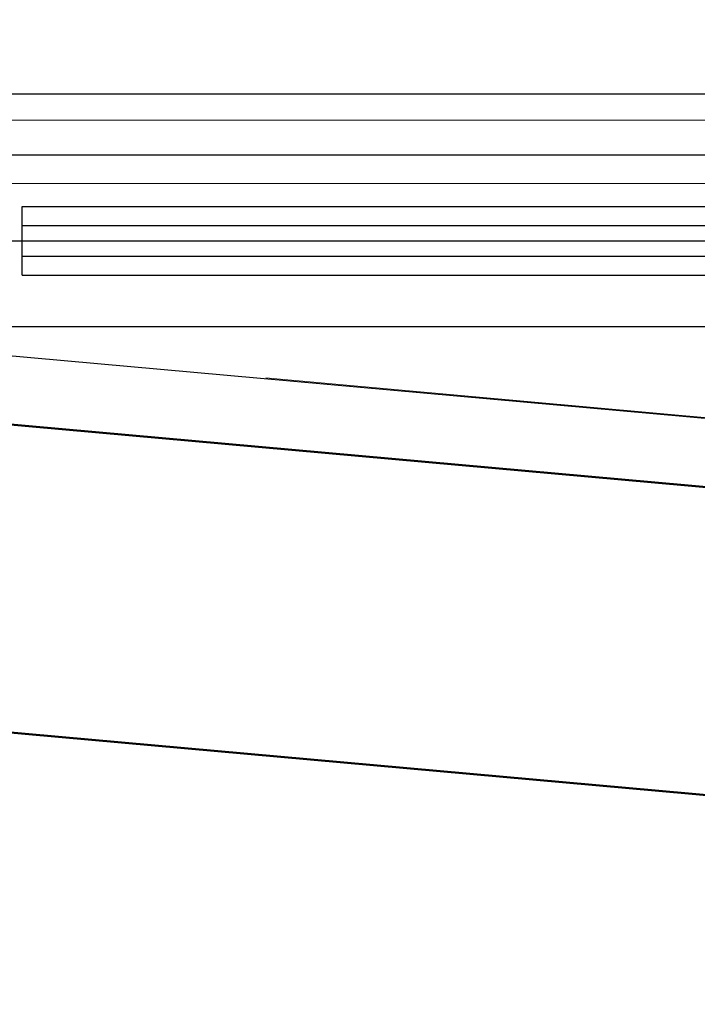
# Model space of a CAD drawing. Extents: x -805 to 3526, y -961 to 1039.
# Tile 227 of 256: x 983.748 to 984.144, y 40.624 to 41.199. Entities that reach past the tile are written whole.
import ezdxf

# ---------------------------------------------------------------- set-up
doc = ezdxf.new("R2010")
doc.units = 0
for name, pattern in [('_Ebene_', [4, 2, -1, 0, -1]), ('P-HP-Dorsten 2022 - Schnitt - Schnitt 9 rechts der Rampe$0$_Ebene_', [4, 2, -1, 0, -1]), ('P-HP-Dorsten 2022 - Schnitt - Schnitt 9 rechts der Rampe$0$VE22-087 - Bf_Dorsten-Hervest ModellRevit2021_rvt-1-Schnitt 9$0$Verdeckt', [7.143750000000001, 4.7625, -2.38125]), ('VE22-087 - Bf_Dorsten-Hervest ModellRevit2021_rvt-1-Schnitt 7$0$Verdeckt', [7.143750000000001, 4.7625, -2.38125]), ('VE22-087 - Bf_rvt-1-Schnitt 8$0$_Ebene_', [4, 2, -1, 0, -1])]:
    doc.linetypes.add(name, pattern=pattern)
doc.layers.get('0').update_dxf_attribs({"color": 251})
for name, color, linetype, lineweight in [('A-FLOR-LEVL', 51, 'Continuous', 5), ('P-HP-Dorsten 2022 - Schnitt - Schnitt 9 rechts der Rampe$0$A-FLOR-LEVL', 51, 'Continuous', 5), ('P-HP-Dorsten 2022 - Schnitt - Schnitt 9 rechts der Rampe$0$VE22-087 - Bf_Dorsten-Hervest ModellRevit2021_rvt-1-Schnitt 9$0$A-FLOR-LEVL', 51, 'Continuous', 5), ('P-HP-Dorsten 2022 - Schnitt - Schnitt 9 rechts der Rampe$0$VE22-087 - Bf_Dorsten-Hervest ModellRevit2021_rvt-1-Schnitt 9$0$A-ROOF', 132, 'Continuous', 9), ('P-HP-Dorsten 2022 - Schnitt - Schnitt 9 rechts der Rampe$0$VE22-087 - Bf_Dorsten-Hervest ModellRevit2021_rvt-1-Schnitt 9$0$A-ROOF-FNSH', 132, 'Continuous', 35), ('P-HP-Dorsten 2022 - Schnitt - Schnitt 9 rechts der Rampe$0$VE22-087 - Bf_Dorsten-Hervest ModellRevit2021_rvt-1-Schnitt 9$0$A-ROOF-PATT', 132, 'Continuous', 9), ('TTK-P-Aufzug vorne', 251, 'Continuous', 25), ('VE22-087 - Bf_Dorsten-Hervest ModellRevit2021_rvt-1-Schnitt 7$0$A-FLOR-LEVL', 51, 'Continuous', 5), ('VE22-087 - Bf_rvt-1-Schnitt 8$0$A-FLOR-LEVL', 51, 'Continuous', 5)]:
    doc.layers.add(name, color=color, linetype=linetype, lineweight=lineweight)
for name, color, linetype in [('TTK-P-Ablage', 162, 'Continuous'), ('TTK-P-Bahnsteig', 12, 'Continuous'), ('TTK-QP-links', 250, 'Continuous'), ('TTK-QP-rechts', 251, 'Continuous')]:
    doc.layers.add(name, color=color, linetype=linetype)

# ---------------------------------------------------------------- blocks, each defined once
blk = doc.blocks.new('VE22-087 - Bf_rvt-1-Schnitt 8')
at = {"layer": 'VE22-087 - Bf_rvt-1-Schnitt 8$0$A-FLOR-LEVL', "linetype": 'VE22-087 - Bf_rvt-1-Schnitt 8$0$_Ebene_', "lineweight": 9}
blk.add_line((-10425.31535781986, 41103.3145215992), (22643.30677358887, 41103.3145215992), dxfattribs=at)
blk = doc.blocks.new('Schnitt8')
at = {"layer": 'A-FLOR-LEVL', "linetype": '_Ebene_'}
blk.add_line((-5.154849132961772, 8.507989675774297), (27.91377299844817, 8.507989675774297), dxfattribs=at)
at = {"lineweight": 5, "xscale": 0.001, "yscale": 0.001, "zscale": 0.001}
blk.add_blockref('VE22-087 - Bf_rvt-1-Schnitt 8', (5.270466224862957, -32.59532484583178), dxfattribs=at)
blk = doc.blocks.new('Schnitt7links neben rampe')
at = {"layer": 'A-FLOR-LEVL', "linetype": '_Ebene_'}
blk.add_line((-17.01557708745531, 1.300000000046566), (20.19556212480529, 1.300000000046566), dxfattribs=at)
at = {"layer": 'VE22-087 - Bf_Dorsten-Hervest ModellRevit2021_rvt-1-Schnitt 7$0$A-FLOR-LEVL', "linetype": 'VE22-087 - Bf_Dorsten-Hervest ModellRevit2021_rvt-1-Schnitt 7$0$Verdeckt', "lineweight": 9}
blk.add_line((-17.01557708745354, 1.262970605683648), (20.19556212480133, 1.262970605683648), dxfattribs=at)
blk = doc.blocks.new('P-HP-Dorsten 2022 - Schnitt - Schnitt 9 rechts der Rampe')
at = {"layer": 'P-HP-Dorsten 2022 - Schnitt - Schnitt 9 rechts der Rampe$0$VE22-087 - Bf_Dorsten-Hervest ModellRevit2021_rvt-1-Schnitt 9$0$A-ROOF-PATT'}
h = blk.add_hatch(dxfattribs=at)
h.set_pattern_fill('FP_11', color=251, scale=0.001, style=0, pattern_type=2)
h.set_pattern_definition([(174.832, (3153.761429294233, 35241.07063600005), (-0.01641368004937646, 4.865195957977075e-07), [])])
h.paths.add_polyline_path([(3161.274599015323, 35240.60982451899), (3161.276003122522, 35240.61043707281), (3159.129986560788, 35240.80320938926), (3158.583423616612, 35240.85230603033), (3158.554567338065, 35240.85416114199), (3161.272278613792, 35240.6100329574)])
at = {"layer": 'P-HP-Dorsten 2022 - Schnitt - Schnitt 9 rechts der Rampe$0$A-FLOR-LEVL', "linetype": 'P-HP-Dorsten 2022 - Schnitt - Schnitt 9 rechts der Rampe$0$_Ebene_'}
blk.add_line((3138.736098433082, 35240.90534391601), (3179.524057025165, 35240.90534391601), dxfattribs=at)
at = {"layer": 'P-HP-Dorsten 2022 - Schnitt - Schnitt 9 rechts der Rampe$0$VE22-087 - Bf_Dorsten-Hervest ModellRevit2021_rvt-1-Schnitt 9$0$A-FLOR-LEVL', "linetype": 'P-HP-Dorsten 2022 - Schnitt - Schnitt 9 rechts der Rampe$0$VE22-087 - Bf_Dorsten-Hervest ModellRevit2021_rvt-1-Schnitt 9$0$Verdeckt', "lineweight": 9}
blk.add_line((3138.736098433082, 35240.86831452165), (3179.524057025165, 35240.86831452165), dxfattribs=at)
at = {"layer": 'P-HP-Dorsten 2022 - Schnitt - Schnitt 9 rechts der Rampe$0$VE22-087 - Bf_Dorsten-Hervest ModellRevit2021_rvt-1-Schnitt 9$0$A-ROOF', "color": 251, "lineweight": 50}
for p, q in [((3158.548899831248, 35240.81467024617), (3161.274599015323, 35240.56982451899)), ((3158.548899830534, 35240.63467024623), (3161.274599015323, 35240.38982451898))]:
    blk.add_line(p, q, dxfattribs=at)
at = {"layer": 'P-HP-Dorsten 2022 - Schnitt - Schnitt 9 rechts der Rampe$0$VE22-087 - Bf_Dorsten-Hervest ModellRevit2021_rvt-1-Schnitt 9$0$A-ROOF-FNSH', "color": 251, "lineweight": 25}
blk.add_line((3161.274599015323, 35240.60982451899), (3158.548899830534, 35240.85467024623), dxfattribs=at)

msp = doc.modelspace()

# ---------------------------------------------------------------- linework, layer by layer
at = {"layer": 'TTK-P-Aufzug vorne', "color": 251, "ltscale": 20}
for p, q in [((984.8692001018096, 41.1554262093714), (983.7042001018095, 41.1554262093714)), ((984.8692001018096, 41.11982940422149), (983.7242001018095, 41.11982940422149)), ((983.7492001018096, 41.07882940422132), (983.7492001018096, 41.08982940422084)), ((983.7492001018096, 41.08982940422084), (986.0492001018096, 41.08982940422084)), ((983.7492001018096, 41.06082940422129), (983.7492001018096, 41.07882940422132)), ((983.7492001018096, 41.07882940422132), (986.0492001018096, 41.07882940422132)), ((983.6242001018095, 41.06982940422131), (986.1742001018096, 41.06982940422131)), ((983.7492001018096, 41.04982940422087), (983.7492001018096, 41.06082940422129)), ((983.7492001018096, 41.06082940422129), (986.0492001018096, 41.06082940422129)), ((983.7492001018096, 41.04982940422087), (986.0492001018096, 41.04982940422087)), ((983.7242001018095, 41.01982940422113), (986.0742001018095, 41.01982940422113))]:
    msp.add_line(p, q, dxfattribs=at)
at = {"layer": 'TTK-P-Bahnsteig', "color": 251}
msp.add_circle((473.785114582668, 39.13224644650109), 1000, dxfattribs=at)

# ---------------------------------------------------------------- block references
at = {"layer": 'TTK-P-Ablage', "color": 251}
msp.add_blockref('Schnitt8', (972.4407300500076, 32.59531971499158), dxfattribs=at)
at = {"layer": 'TTK-QP-links', "color": 251}
msp.add_blockref('Schnitt7links neben rampe', (984.9824264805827, 39.84033878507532), dxfattribs=at)
at = {"layer": 'TTK-QP-rechts', "color": 251}
msp.add_blockref('P-HP-Dorsten 2022 - Schnitt - Schnitt 9 rechts der Rampe', (-2175.777058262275, -35199.76500513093), dxfattribs=at)

doc.saveas('drawing.dxf')
